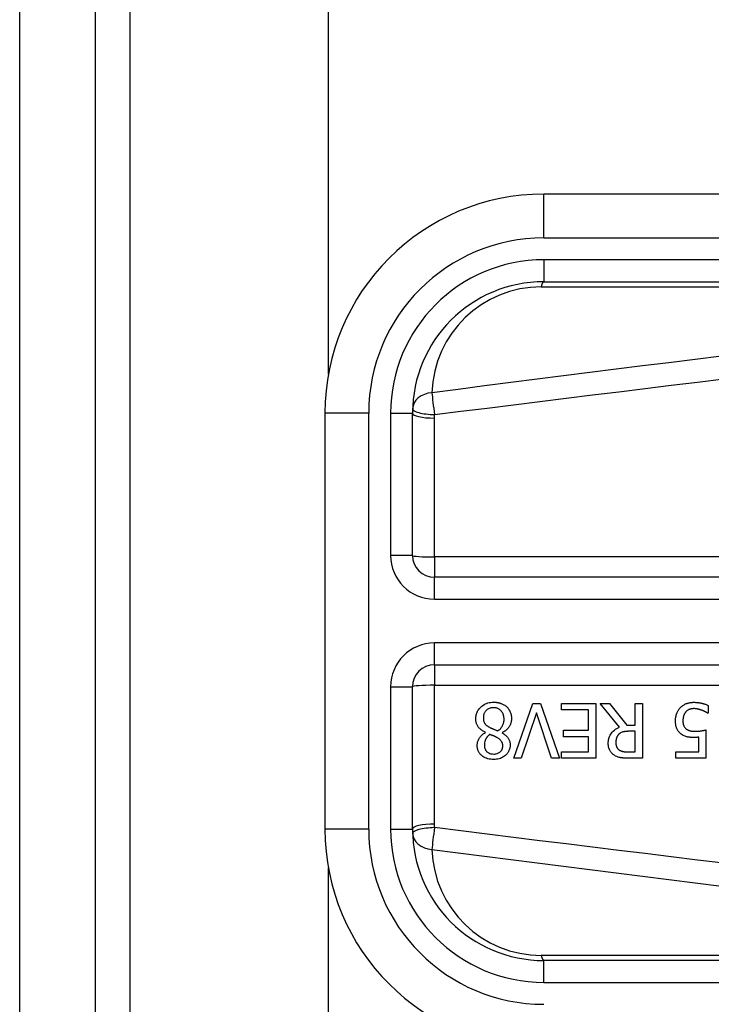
# Model space of a CAD drawing. Header units: inches. Extents: x 15 to 513, y 46 to 241.
# Tile 134 of 256: x 69.434 to 70.056, y 146.774 to 147.659. Entities that reach past the tile are written whole.
import ezdxf

# ---------------------------------------------------------------- set-up
doc = ezdxf.new("R2010")
doc.units = ezdxf.units.IN
doc.header["$MEASUREMENT"] = 0
doc.layers.add('Visible Edges(ANSI)', color=7, linetype='Continuous', lineweight=25)
doc.layers.add('Visible Tangent Edges(ANSI)', color=7, linetype='Continuous', lineweight=25)

msp = doc.modelspace()

# ---------------------------------------------------------------- linework, layer by layer
at = {"layer": 'Visible Edges(ANSI)'}
for p, q in [((69.43413, 131.37581), (69.43413, 162.97881)), ((69.50213, 131.37581), (69.50213, 162.97881)), ((69.71163, 147.34065), (69.71163, 162.37381)), ((70.55444, 147.50267), (69.90537, 147.50267)), ((69.90537, 147.42393), (70.55444, 147.42393)), ((69.70852, 147.30582), (69.70852, 146.93181)), ((69.78726, 147.17786), (69.78726, 147.30582)), ((70.45893, 147.15817), (69.80695, 147.15817)), ((69.80695, 147.07945), (70.45893, 147.07945)), ((69.78726, 146.93181), (69.78726, 147.05977)), ((69.87837, 146.99557), (69.89532, 147.04478)), ((69.89532, 147.04478), (69.90238, 147.04478)), ((69.90238, 147.04478), (69.91933, 146.99557)), ((69.92124, 147.03896), (69.92124, 147.04478)), ((69.92124, 147.04478), (69.95203, 147.04478)), ((69.94549, 147.03896), (69.92124, 147.03896)), ((69.94549, 147.02069), (69.94549, 147.03896)), ((69.95203, 147.04478), (69.95203, 146.99557)), ((69.97345, 147.02336), (69.95594, 147.04478)), ((69.95594, 147.04478), (69.96443, 147.04478)), ((69.96443, 147.04478), (69.97999, 147.0252)), ((69.98749, 147.04478), (69.99403, 147.04478)), ((69.98749, 147.0252), (69.98749, 147.04478)), ((69.99403, 147.04478), (69.99403, 146.99557)), ((70.05297, 147.04302), (70.05297, 147.03604)), ((69.89867, 147.03644), (69.88503, 146.99557)), ((69.91231, 146.99557), (69.89867, 147.03644)), ((70.05297, 147.03604), (70.05249, 147.03604)), ((69.92288, 147.01487), (69.92288, 147.02069)), ((69.92288, 147.02069), (69.94549, 147.02069)), ((69.97999, 147.0252), (69.98749, 147.0252)), ((70.05094, 147.02093), (70.05094, 146.99557)), ((69.85289, 147.01858), (69.85289, 147.01878)), ((69.86788, 147.0185), (69.86788, 147.0183)), ((69.94549, 147.01487), (69.92288, 147.01487)), ((69.94549, 147.00139), (69.94549, 147.01487)), ((69.98749, 147.01973), (69.98174, 147.01973)), ((69.98749, 147.00123), (69.98749, 147.01973)), ((70.04459, 147.00135), (70.04459, 147.01447)), ((69.88503, 146.99557), (69.87837, 146.99557)), ((69.91933, 146.99557), (69.91231, 146.99557)), ((69.92124, 147.00139), (69.94549, 147.00139)), ((69.92124, 146.99557), (69.92124, 147.00139)), ((69.95203, 146.99557), (69.92124, 146.99557)), ((69.98099, 147.00123), (69.98749, 147.00123)), ((69.99403, 146.99557), (69.98134, 146.99557)), ((70.02394, 146.99557), (70.02394, 147.00135)), ((70.02394, 147.00135), (70.04459, 147.00135)), ((70.05094, 146.99557), (70.02394, 146.99557)), ((69.71163, 132.17381), (69.71163, 146.89697)), ((70.55444, 146.81369), (69.90537, 146.81369))]:
    msp.add_line(p, q, dxfattribs=at)
at = {"layer": 'Visible Edges(ANSI)', "flags": 128}
for points in [[(69.84415, 147.03106), (69.84418, 147.03192), (69.84424, 147.03278), (69.84436, 147.03363), (69.84452, 147.03447), (69.84474, 147.0353), (69.84501, 147.03611), (69.84533, 147.03692), (69.8457, 147.0377), (69.84612, 147.03844), (69.84659, 147.03916), (69.8471, 147.03985), (69.84765, 147.04051), (69.84825, 147.04115), (69.84892, 147.04179), (69.84969, 147.04245), (69.85056, 147.04309), (69.85154, 147.04371), (69.85263, 147.04429), (69.85382, 147.0448), (69.85505, 147.04521), (69.85631, 147.04552), (69.85759, 147.04573), (69.85889, 147.04585), (69.86019, 147.04589)], [(69.86011, 147.04099), (69.85933, 147.04097), (69.85855, 147.04089), (69.85778, 147.04077), (69.85703, 147.04058), (69.85629, 147.04034), (69.85559, 147.04003), (69.85497, 147.03969), (69.85441, 147.03932), (69.85393, 147.03894), (69.8535, 147.03855), (69.85313, 147.03816), (69.85279, 147.03775), (69.85247, 147.03732), (69.85219, 147.03687), (69.85193, 147.03641), (69.85171, 147.03592), (69.85151, 147.03541), (69.85135, 147.0349), (69.85122, 147.03438), (69.85111, 147.03385), (69.85103, 147.03331), (69.85098, 147.03278), (69.85094, 147.03224), (69.85093, 147.0317)], [(69.86956, 147.0307), (69.86954, 147.03149), (69.86947, 147.03227), (69.86935, 147.03304), (69.86919, 147.03381), (69.86896, 147.03456), (69.86868, 147.03529), (69.86835, 147.03598), (69.86799, 147.03661), (69.8676, 147.03718), (69.8672, 147.0377), (69.86679, 147.03816), (69.86638, 147.03857), (69.86595, 147.03895), (69.8655, 147.0393), (69.86503, 147.03963), (69.86454, 147.03992), (69.86402, 147.04018), (69.86349, 147.0404), (69.86294, 147.04059), (69.86239, 147.04074), (69.86183, 147.04085), (69.86126, 147.04093), (69.86069, 147.04097), (69.86011, 147.04099)], [(69.86019, 147.04589), (69.86063, 147.04589), (69.86107, 147.04588), (69.8615, 147.04586), (69.86194, 147.04583), (69.86238, 147.04579), (69.86281, 147.04574), (69.86325, 147.04569), (69.86368, 147.04562), (69.86411, 147.04555), (69.86454, 147.04546), (69.86497, 147.04537), (69.86539, 147.04526), (69.86581, 147.04514), (69.86623, 147.04502), (69.86665, 147.04488), (69.86707, 147.04472), (69.86757, 147.04453), (69.86813, 147.04428), (69.86876, 147.04397), (69.86942, 147.0436), (69.87011, 147.04318), (69.87076, 147.04271), (69.87139, 147.04221), (69.87199, 147.04167)], [(69.87199, 147.04167), (69.87229, 147.04137), (69.87257, 147.04107), (69.87285, 147.04077), (69.87311, 147.04045), (69.87336, 147.04013), (69.8736, 147.0398), (69.87383, 147.03947), (69.87406, 147.03912), (69.87427, 147.03877), (69.87447, 147.03841), (69.87466, 147.03805), (69.87483, 147.03768), (69.875, 147.0373), (69.87517, 147.03689), (69.87534, 147.03644), (69.8755, 147.03596), (69.87566, 147.03543), (69.8758, 147.03487), (69.87593, 147.03427), (69.87603, 147.03366), (69.87612, 147.03304), (69.87617, 147.03242), (69.87621, 147.0318), (69.87622, 147.03118)], [(70.02366, 147.02914), (70.02366, 147.02963), (70.02368, 147.03012), (70.02371, 147.03061), (70.02375, 147.03109), (70.0238, 147.03158), (70.02386, 147.03206), (70.02394, 147.03254), (70.02402, 147.03301), (70.02413, 147.03349), (70.02424, 147.03396), (70.02437, 147.03443), (70.02451, 147.03489), (70.02466, 147.03536), (70.02483, 147.03582), (70.02502, 147.03629), (70.02523, 147.03678), (70.02547, 147.03729), (70.02573, 147.0378), (70.02603, 147.03833), (70.02635, 147.03886), (70.02671, 147.03939), (70.02711, 147.03993), (70.02754, 147.04046), (70.028, 147.04099)], [(70.028, 147.04099), (70.02852, 147.04152), (70.02907, 147.04201), (70.02963, 147.04248), (70.03022, 147.04291), (70.03083, 147.04332), (70.03147, 147.04369), (70.03212, 147.04404), (70.03278, 147.04435), (70.03341, 147.04462), (70.03401, 147.04484), (70.03457, 147.04503), (70.03509, 147.04518), (70.03557, 147.0453), (70.03599, 147.0454), (70.0364, 147.04548), (70.0368, 147.04555), (70.03721, 147.04562), (70.03762, 147.04567), (70.03803, 147.04572), (70.03844, 147.04575), (70.03885, 147.04578), (70.03926, 147.0458), (70.03968, 147.04581), (70.04009, 147.04581)], [(70.03997, 147.04011), (70.03973, 147.04011), (70.03949, 147.0401), (70.03925, 147.04009), (70.03901, 147.04007), (70.03877, 147.04005), (70.03853, 147.04002), (70.0383, 147.03998), (70.03806, 147.03994), (70.03783, 147.0399), (70.0376, 147.03985), (70.03737, 147.03979), (70.03714, 147.03973), (70.03691, 147.03967), (70.03668, 147.0396), (70.03645, 147.03952), (70.03622, 147.03944), (70.03599, 147.03935), (70.03566, 147.03921), (70.03526, 147.03902), (70.03479, 147.03875), (70.03428, 147.03841), (70.03378, 147.03802), (70.03331, 147.03759), (70.03287, 147.03712)], [(70.04719, 147.03868), (70.04698, 147.03875), (70.04678, 147.03881), (70.04658, 147.03888), (70.04637, 147.03895), (70.04616, 147.03902), (70.04596, 147.03908), (70.04575, 147.03915), (70.04554, 147.03921), (70.04533, 147.03928), (70.04512, 147.03934), (70.04491, 147.0394), (70.0447, 147.03946), (70.04449, 147.03951), (70.04428, 147.03957), (70.04407, 147.03962), (70.04387, 147.03967), (70.04366, 147.03972), (70.04342, 147.03978), (70.04309, 147.03985), (70.04266, 147.03992), (70.04213, 147.03999), (70.04151, 147.04005), (70.04079, 147.0401), (70.03997, 147.04011)], [(70.04009, 147.04581), (70.04061, 147.04581), (70.04113, 147.0458), (70.04166, 147.04578), (70.04218, 147.04575), (70.0427, 147.04571), (70.04322, 147.04566), (70.04373, 147.0456), (70.04425, 147.04554), (70.04477, 147.04546), (70.04528, 147.04538), (70.04579, 147.04529), (70.04631, 147.04519), (70.04682, 147.04508), (70.04733, 147.04497), (70.04786, 147.04484), (70.04841, 147.0447), (70.04896, 147.04454), (70.04953, 147.04437), (70.0501, 147.04419), (70.05067, 147.04399), (70.05125, 147.04377), (70.05183, 147.04354), (70.0524, 147.04329), (70.05297, 147.04302)], [(70.05249, 147.03604), (70.05238, 147.03612), (70.05227, 147.0362), (70.05214, 147.03629), (70.052, 147.03638), (70.05186, 147.03647), (70.0517, 147.03657), (70.05153, 147.03667), (70.05136, 147.03677), (70.05117, 147.03688), (70.05097, 147.03698), (70.05077, 147.03709), (70.05055, 147.03721), (70.05032, 147.03732), (70.05009, 147.03744), (70.04984, 147.03756), (70.04959, 147.03768), (70.04932, 147.0378), (70.04905, 147.03792), (70.04876, 147.03805), (70.04847, 147.03817), (70.04816, 147.0383), (70.04785, 147.03842), (70.04752, 147.03855), (70.04719, 147.03868)], [(69.85289, 147.01878), (69.85219, 147.01911), (69.85151, 147.01947), (69.85083, 147.01985), (69.85017, 147.02025), (69.84952, 147.02069), (69.8489, 147.02114), (69.8483, 147.02163), (69.84773, 147.02214), (69.84718, 147.02269), (69.84669, 147.02324), (69.84626, 147.02379), (69.84589, 147.02434), (69.84556, 147.02488), (69.84529, 147.02542), (69.84505, 147.02596), (69.84485, 147.0265), (69.84467, 147.02705), (69.84453, 147.02761), (69.84441, 147.02818), (69.84431, 147.02875), (69.84424, 147.02932), (69.84419, 147.0299), (69.84416, 147.03048), (69.84415, 147.03106)], [(69.85093, 147.0317), (69.85094, 147.03117), (69.85097, 147.03063), (69.85103, 147.0301), (69.85111, 147.02957), (69.85122, 147.02905), (69.85136, 147.02853), (69.85153, 147.02803), (69.85173, 147.02758), (69.85195, 147.02717), (69.85218, 147.02681), (69.85242, 147.02648), (69.85267, 147.02618), (69.85294, 147.0259), (69.85322, 147.02563), (69.85351, 147.02537), (69.85383, 147.02511), (69.85415, 147.02485), (69.8545, 147.0246), (69.85485, 147.02436), (69.85521, 147.02413), (69.85558, 147.0239), (69.85595, 147.02367), (69.85633, 147.02345), (69.85672, 147.02324)], [(69.86394, 147.02017), (69.86429, 147.02041), (69.86464, 147.02067), (69.86498, 147.02093), (69.86531, 147.0212), (69.86562, 147.02148), (69.86593, 147.02178), (69.86623, 147.02208), (69.86652, 147.02239), (69.8668, 147.02271), (69.86706, 147.02304), (69.86732, 147.02339), (69.86756, 147.02374), (69.86781, 147.02413), (69.86806, 147.02455), (69.8683, 147.02502), (69.86854, 147.02554), (69.86877, 147.0261), (69.86898, 147.0267), (69.86916, 147.02735), (69.86931, 147.02801), (69.86942, 147.02868), (69.8695, 147.02935), (69.86954, 147.03002), (69.86956, 147.0307)], [(69.87622, 147.03118), (69.87621, 147.03064), (69.87618, 147.03011), (69.87613, 147.02958), (69.87606, 147.02905), (69.87597, 147.02853), (69.87586, 147.02802), (69.87573, 147.0275), (69.87558, 147.02699), (69.8754, 147.02649), (69.87521, 147.02599), (69.87499, 147.02548), (69.87472, 147.02494), (69.87442, 147.02438), (69.87406, 147.0238), (69.87366, 147.02321), (69.8732, 147.0226), (69.87267, 147.022), (69.87208, 147.02139), (69.87145, 147.02082), (69.87079, 147.02028), (69.8701, 147.01978), (69.86939, 147.01932), (69.86865, 147.01889), (69.86788, 147.0185)], [(70.02872, 147.01726), (70.02822, 147.01766), (70.02774, 147.01808), (70.02729, 147.01852), (70.02686, 147.01899), (70.02646, 147.01947), (70.02608, 147.01998), (70.02573, 147.02051), (70.0254, 147.02106), (70.02511, 147.0216), (70.02486, 147.02214), (70.02465, 147.02266), (70.02447, 147.02318), (70.02431, 147.02368), (70.02418, 147.02418), (70.02407, 147.02466), (70.02398, 147.02515), (70.0239, 147.02564), (70.02383, 147.02614), (70.02377, 147.02664), (70.02373, 147.02714), (70.0237, 147.02765), (70.02367, 147.02815), (70.02366, 147.02865), (70.02366, 147.02914)], [(70.03287, 147.03712), (70.0327, 147.03691), (70.03254, 147.0367), (70.03238, 147.03649), (70.03223, 147.03627), (70.03209, 147.03604), (70.03195, 147.03582), (70.03182, 147.03559), (70.03169, 147.03535), (70.03157, 147.03512), (70.03146, 147.03488), (70.03135, 147.03464), (70.03125, 147.03439), (70.03115, 147.03414), (70.03106, 147.03389), (70.03098, 147.03363), (70.03088, 147.03333), (70.03079, 147.03298), (70.0307, 147.03259), (70.03061, 147.03214), (70.03053, 147.03165), (70.03046, 147.0311), (70.0304, 147.03049), (70.03037, 147.02983), (70.03036, 147.0291)], [(70.03036, 147.0291), (70.03036, 147.02883), (70.03037, 147.02855), (70.03038, 147.02828), (70.03039, 147.028), (70.03041, 147.02773), (70.03044, 147.02746), (70.03047, 147.02719), (70.0305, 147.02692), (70.03055, 147.02666), (70.03059, 147.0264), (70.03065, 147.02614), (70.03071, 147.02589), (70.03078, 147.02564), (70.03085, 147.0254), (70.03093, 147.02516), (70.03102, 147.02493), (70.03113, 147.02468), (70.03127, 147.02437), (70.03147, 147.02401), (70.03171, 147.0236), (70.03202, 147.02317), (70.03237, 147.02275), (70.03274, 147.02237), (70.03315, 147.02201)], [(69.85672, 147.02324), (69.85687, 147.02315), (69.85703, 147.02307), (69.8572, 147.02298), (69.85737, 147.0229), (69.85754, 147.02281), (69.85773, 147.02272), (69.85792, 147.02263), (69.85813, 147.02254), (69.85835, 147.02245), (69.85858, 147.02235), (69.85883, 147.02224), (69.85909, 147.02213), (69.85937, 147.02202), (69.85966, 147.0219), (69.85998, 147.02177), (69.86032, 147.02163), (69.86068, 147.02149), (69.86107, 147.02133), (69.86147, 147.02117), (69.86191, 147.02099), (69.86237, 147.0208), (69.86286, 147.02061), (69.86338, 147.0204), (69.86394, 147.02017)], [(69.96324, 147.00893), (69.96324, 147.00942), (69.96326, 147.00991), (69.96329, 147.01039), (69.96333, 147.01088), (69.96339, 147.01137), (69.96346, 147.01185), (69.96355, 147.01233), (69.96364, 147.01281), (69.96376, 147.01328), (69.96389, 147.01375), (69.96404, 147.01422), (69.9642, 147.01468), (69.96438, 147.01514), (69.96462, 147.01569), (69.96498, 147.01638), (69.96545, 147.01718), (69.96607, 147.01806), (69.96684, 147.01899), (69.96777, 147.01993), (69.96878, 147.0208), (69.96987, 147.02157), (69.97101, 147.02226), (69.97221, 147.02285), (69.97345, 147.02336)], [(70.03315, 147.02201), (70.0334, 147.02179), (70.03366, 147.02159), (70.03393, 147.02141), (70.0342, 147.02123), (70.03449, 147.02107), (70.03478, 147.02092), (70.03508, 147.02078), (70.03538, 147.02065), (70.03569, 147.02053), (70.03601, 147.02042), (70.03634, 147.02032), (70.03668, 147.02023), (70.03703, 147.02015), (70.03738, 147.02007), (70.03775, 147.02001), (70.03812, 147.01995), (70.03849, 147.0199), (70.03887, 147.01985), (70.03926, 147.01981), (70.03964, 147.01978), (70.04003, 147.01976), (70.04042, 147.01975), (70.04081, 147.01974), (70.0412, 147.01973)], [(70.0412, 147.01973), (70.04165, 147.01974), (70.04209, 147.01974), (70.04253, 147.01976), (70.04297, 147.01978), (70.0434, 147.0198), (70.04384, 147.01983), (70.04428, 147.01987), (70.04472, 147.01991), (70.04516, 147.01996), (70.0456, 147.02001), (70.04605, 147.02007), (70.0465, 147.02013), (70.04695, 147.0202), (70.04739, 147.02027), (70.04782, 147.02034), (70.04825, 147.02041), (70.04866, 147.02048), (70.04905, 147.02055), (70.04943, 147.02062), (70.04978, 147.02069), (70.05011, 147.02076), (70.05042, 147.02082), (70.05069, 147.02088), (70.05094, 147.02093)], [(69.84539, 147.00697), (69.8454, 147.00742), (69.84543, 147.00787), (69.84547, 147.00832), (69.84553, 147.00876), (69.84561, 147.0092), (69.84571, 147.00964), (69.84582, 147.01007), (69.84595, 147.0105), (69.84609, 147.01093), (69.84625, 147.01135), (69.84644, 147.0118), (69.84666, 147.01229), (69.84693, 147.01282), (69.84724, 147.01338), (69.84761, 147.01396), (69.84802, 147.01456), (69.8485, 147.01516), (69.84903, 147.01575), (69.8496, 147.01632), (69.8502, 147.01684), (69.85083, 147.01733), (69.85149, 147.01778), (69.85218, 147.01819), (69.85289, 147.01858)], [(69.85676, 147.0169), (69.85653, 147.01673), (69.85631, 147.01655), (69.85608, 147.01636), (69.85586, 147.01617), (69.85564, 147.01598), (69.85543, 147.01579), (69.85521, 147.01559), (69.85501, 147.01538), (69.8548, 147.01517), (69.8546, 147.01496), (69.85441, 147.01474), (69.85422, 147.01452), (69.85404, 147.0143), (69.85386, 147.01407), (69.8537, 147.01383), (69.85354, 147.0136), (69.85338, 147.01335), (69.85317, 147.01298), (69.85288, 147.01239), (69.85256, 147.0116), (69.85226, 147.01059), (69.85203, 147.00943), (69.85189, 147.00824), (69.85185, 147.00705)], [(69.8637, 147.01383), (69.86356, 147.01391), (69.8634, 147.01399), (69.86322, 147.01409), (69.86302, 147.01419), (69.8628, 147.01431), (69.86257, 147.01443), (69.86232, 147.01455), (69.86206, 147.01468), (69.86178, 147.01482), (69.8615, 147.01496), (69.8612, 147.0151), (69.86089, 147.01524), (69.86057, 147.01539), (69.86024, 147.01554), (69.85991, 147.01568), (69.85957, 147.01583), (69.85922, 147.01598), (69.85887, 147.01612), (69.85852, 147.01626), (69.85817, 147.0164), (69.85781, 147.01653), (69.85746, 147.01666), (69.85711, 147.01678), (69.85676, 147.0169)], [(69.8684, 147.00665), (69.8684, 147.00691), (69.86839, 147.00718), (69.86837, 147.00744), (69.86834, 147.0077), (69.86831, 147.00796), (69.86827, 147.00821), (69.86822, 147.00847), (69.86816, 147.00872), (69.86809, 147.00897), (69.86801, 147.00922), (69.86792, 147.00947), (69.86782, 147.00972), (69.86769, 147.00999), (69.86752, 147.0103), (69.86732, 147.01064), (69.86706, 147.011), (69.86676, 147.01139), (69.86639, 147.01179), (69.86599, 147.01218), (69.86556, 147.01255), (69.86512, 147.0129), (69.86465, 147.01323), (69.86418, 147.01354), (69.8637, 147.01383)], [(69.86788, 147.0183), (69.8683, 147.01805), (69.86871, 147.0178), (69.86912, 147.01753), (69.86952, 147.01726), (69.86992, 147.01697), (69.87031, 147.01668), (69.8707, 147.01637), (69.87107, 147.01606), (69.87144, 147.01574), (69.87179, 147.0154), (69.87213, 147.01506), (69.87245, 147.0147), (69.87277, 147.01433), (69.87306, 147.01395), (69.87336, 147.01353), (69.87366, 147.01305), (69.87396, 147.0125), (69.87423, 147.01189), (69.87448, 147.0112), (69.87469, 147.01046), (69.87484, 147.00971), (69.87494, 147.00895), (69.875, 147.00818), (69.87502, 147.00741)], [(69.97285, 147.01718), (69.97262, 147.01696), (69.97241, 147.01673), (69.9722, 147.0165), (69.97201, 147.01626), (69.97182, 147.01601), (69.97165, 147.01575), (69.97148, 147.01549), (69.97133, 147.01522), (69.97118, 147.01495), (69.97104, 147.01467), (69.97092, 147.01438), (69.97079, 147.01407), (69.97068, 147.01375), (69.97057, 147.01342), (69.97048, 147.01306), (69.97039, 147.01269), (69.97031, 147.0123), (69.97024, 147.0119), (69.97018, 147.01149), (69.97013, 147.01108), (69.9701, 147.01067), (69.97008, 147.01026), (69.97006, 147.00985), (69.97006, 147.00944)], [(69.98174, 147.01973), (69.98146, 147.01973), (69.98117, 147.01973), (69.98089, 147.01972), (69.9806, 147.01971), (69.98031, 147.0197), (69.98002, 147.01968), (69.97974, 147.01967), (69.97945, 147.01964), (69.97916, 147.01962), (69.97887, 147.01959), (69.97859, 147.01956), (69.9783, 147.01952), (69.97802, 147.01948), (69.97773, 147.01944), (69.97745, 147.01939), (69.97717, 147.01934), (69.97689, 147.01928), (69.97661, 147.01922), (69.97619, 147.01912), (69.97562, 147.01893), (69.97493, 147.01865), (69.97418, 147.01824), (69.97349, 147.01775), (69.97285, 147.01718)], [(70.04013, 147.01419), (70.03977, 147.01419), (70.03941, 147.0142), (70.03904, 147.0142), (70.03868, 147.01421), (70.03831, 147.01423), (70.03794, 147.01425), (70.03756, 147.01427), (70.03719, 147.0143), (70.03682, 147.01433), (70.03645, 147.01436), (70.03608, 147.0144), (70.03571, 147.01445), (70.03534, 147.0145), (70.03498, 147.01456), (70.03462, 147.01462), (70.03426, 147.01469), (70.03391, 147.01477), (70.03353, 147.01485), (70.03299, 147.01501), (70.03227, 147.01525), (70.03141, 147.01562), (70.03048, 147.0161), (70.02958, 147.01665), (70.02872, 147.01726)], [(70.04459, 147.01447), (70.04444, 147.01445), (70.04428, 147.01443), (70.04412, 147.01441), (70.04397, 147.01439), (70.04381, 147.01437), (70.04365, 147.01436), (70.04349, 147.01434), (70.04334, 147.01433), (70.04318, 147.01431), (70.04302, 147.0143), (70.04286, 147.01429), (70.04271, 147.01428), (70.04255, 147.01427), (70.04239, 147.01426), (70.04221, 147.01425), (70.04202, 147.01424), (70.04181, 147.01423), (70.04159, 147.01422), (70.04136, 147.01421), (70.04113, 147.0142), (70.04088, 147.0142), (70.04064, 147.01419), (70.04038, 147.01419), (70.04013, 147.01419)], [(69.86019, 146.99445), (69.85886, 146.99448), (69.85753, 146.9946), (69.85621, 146.9948), (69.85492, 146.9951), (69.85365, 146.9955), (69.85246, 146.996), (69.85142, 146.99654), (69.85053, 146.99711), (69.84978, 146.99767), (69.84915, 146.99821), (69.84863, 146.99872), (69.84816, 146.99923), (69.84772, 146.99977), (69.84731, 147.00033), (69.84694, 147.00092), (69.84661, 147.00153), (69.84631, 147.00217), (69.84606, 147.00283), (69.84585, 147.00349), (69.84568, 147.00418), (69.84555, 147.00487), (69.84546, 147.00557), (69.84541, 147.00627), (69.84539, 147.00697)], [(69.85185, 147.00705), (69.85186, 147.00666), (69.85188, 147.00626), (69.85193, 147.00587), (69.85199, 147.00549), (69.85206, 147.0051), (69.85216, 147.00473), (69.85228, 147.00435), (69.85242, 147.00398), (69.85258, 147.00362), (69.85275, 147.00327), (69.85295, 147.00293), (69.85316, 147.0026), (69.85339, 147.00229), (69.85364, 147.00198), (69.85391, 147.00169), (69.8542, 147.00139), (69.85461, 147.00104), (69.85514, 147.00065), (69.85581, 147.00026), (69.85663, 146.9999), (69.8575, 146.99963), (69.8584, 146.99945), (69.85931, 146.99935), (69.86023, 146.99931)], [(69.87502, 147.00741), (69.875, 147.00666), (69.87494, 147.00592), (69.87484, 147.00519), (69.8747, 147.00447), (69.87451, 147.00375), (69.87427, 147.00305), (69.87399, 147.00236), (69.87366, 147.00169), (69.8733, 147.00105), (69.87289, 147.00043), (69.87244, 146.99984), (69.87196, 146.99927), (69.87144, 146.99872), (69.87084, 146.99816), (69.87013, 146.99757), (69.86932, 146.99699), (69.8684, 146.99642), (69.86736, 146.99589), (69.86622, 146.99543), (69.86506, 146.99506), (69.86386, 146.99478), (69.86264, 146.99459), (69.86142, 146.99448), (69.86019, 146.99445)], [(69.86023, 146.99931), (69.86099, 146.99934), (69.86175, 146.99941), (69.8625, 146.99954), (69.86323, 146.99973), (69.86395, 146.99998), (69.86461, 147.00028), (69.86519, 147.0006), (69.86567, 147.00094), (69.86608, 147.00126), (69.86642, 147.00157), (69.8667, 147.00186), (69.86696, 147.00216), (69.8672, 147.00248), (69.86741, 147.00281), (69.86761, 147.00316), (69.86779, 147.00352), (69.86794, 147.00389), (69.86807, 147.00427), (69.86818, 147.00466), (69.86826, 147.00505), (69.86832, 147.00545), (69.86837, 147.00585), (69.86839, 147.00625), (69.8684, 147.00665)], [(69.96882, 146.99816), (69.96829, 146.99852), (69.96777, 146.99891), (69.96728, 146.99932), (69.96681, 146.99975), (69.96637, 147.00021), (69.96595, 147.00069), (69.96555, 147.00119), (69.96518, 147.00172), (69.96485, 147.00224), (69.96457, 147.00275), (69.96433, 147.00324), (69.96413, 147.00371), (69.96396, 147.00417), (69.96381, 147.00461), (69.9637, 147.00503), (69.96359, 147.00545), (69.96351, 147.00588), (69.96343, 147.00631), (69.96337, 147.00675), (69.96332, 147.00718), (69.96328, 147.00762), (69.96326, 147.00805), (69.96324, 147.00849), (69.96324, 147.00893)], [(69.97006, 147.00944), (69.97006, 147.00917), (69.97007, 147.0089), (69.97009, 147.00863), (69.97011, 147.00836), (69.97014, 147.00809), (69.97018, 147.00782), (69.97022, 147.00755), (69.97027, 147.00728), (69.97034, 147.00702), (69.9704, 147.00676), (69.97048, 147.0065), (69.97057, 147.00624), (69.97067, 147.00599), (69.97077, 147.00573), (69.9709, 147.00546), (69.97105, 147.00517), (69.97123, 147.00488), (69.97143, 147.00457), (69.97167, 147.00426), (69.97194, 147.00395), (69.97222, 147.00366), (69.97252, 147.00339), (69.97284, 147.00314), (69.97317, 147.0029)], [(69.97317, 147.0029), (69.97347, 147.00272), (69.97377, 147.00254), (69.97408, 147.00239), (69.9744, 147.00224), (69.97472, 147.0021), (69.97505, 147.00198), (69.97538, 147.00187), (69.97571, 147.00178), (69.97606, 147.00169), (69.9764, 147.00161), (69.97675, 147.00154), (69.97711, 147.00148), (69.97747, 147.00143), (69.97784, 147.00139), (69.9782, 147.00135), (69.97855, 147.00132), (69.9789, 147.00129), (69.97924, 147.00127), (69.97957, 147.00126), (69.97989, 147.00125), (69.98019, 147.00124), (69.98048, 147.00123), (69.98074, 147.00123), (69.98099, 147.00123)], [(69.98134, 146.99557), (69.98097, 146.99557), (69.98058, 146.99557), (69.9802, 146.99557), (69.97981, 146.99558), (69.97941, 146.99559), (69.97902, 146.9956), (69.97862, 146.99562), (69.97822, 146.99564), (69.97782, 146.99566), (69.97742, 146.99568), (69.97702, 146.99571), (69.97662, 146.99574), (69.97622, 146.99578), (69.97583, 146.99582), (69.97544, 146.99586), (69.97506, 146.99591), (69.97468, 146.99596), (69.9743, 146.99602), (69.97381, 146.9961), (69.97305, 146.99628), (69.97208, 146.99657), (69.97097, 146.997), (69.96987, 146.99753), (69.96882, 146.99816)]]:
    msp.add_lwpolyline(points, dxfattribs=at)
at = {"layer": 'Visible Edges(ANSI)'}
for centre, radius, start, end in [((69.90537, 147.30582), 0.19685, 90, 180), ((69.90537, 147.30582), 0.11811, 90, 180), ((69.80695, 147.17786), 0.01969, 180, 270), ((69.80695, 147.05977), 0.01969, 90, 180), ((69.90537, 146.93181), 0.19685, 180, 270), ((69.90537, 146.93181), 0.11811, 180, 270)]:
    msp.add_arc(centre, radius, start, end, dxfattribs=at)
at = {"layer": 'Visible Tangent Edges(ANSI)'}
for p, q in [((69.53313, 162.97881), (69.53313, 131.25881)), ((69.90537, 147.4633), (69.90537, 147.50267)), ((69.90537, 147.4633), (70.55444, 147.4633)), ((69.90537, 147.44362), (69.90537, 147.42393)), ((70.55444, 147.44362), (69.90537, 147.44362)), ((69.90305, 147.41934), (70.45219, 147.41934)), ((69.74789, 147.30582), (69.70852, 147.30582)), ((69.74789, 146.93181), (69.74789, 147.30582)), ((69.76758, 147.30582), (69.78726, 147.30582)), ((69.76758, 147.30582), (69.76758, 147.17786)), ((69.80695, 147.17647), (69.80695, 147.30132)), ((69.78726, 147.17786), (69.76758, 147.17786)), ((70.45893, 147.17647), (69.80695, 147.17647)), ((69.80695, 147.17647), (69.80695, 147.15817)), ((69.80695, 147.13849), (69.80695, 147.15817)), ((69.80695, 147.13849), (70.45893, 147.13849)), ((69.80695, 147.07945), (69.80695, 147.09914)), ((70.45893, 147.09914), (69.80695, 147.09914)), ((69.80695, 147.07945), (69.80695, 147.06116)), ((69.76758, 147.05977), (69.78726, 147.05977)), ((69.76758, 147.05977), (69.76758, 146.93181)), ((69.80695, 146.93631), (69.80695, 147.06116)), ((69.80695, 147.06116), (70.45893, 147.06116)), ((69.74789, 146.93181), (69.70852, 146.93181)), ((69.76758, 146.93181), (69.78726, 146.93181)), ((70.45219, 146.81829), (69.90305, 146.81829)), ((69.90537, 146.79401), (69.90537, 146.81369)), ((69.90537, 146.79401), (70.55444, 146.79401))]:
    msp.add_line(p, q, dxfattribs=at)
at = {"layer": 'Visible Tangent Edges(ANSI)', "flags": 128}
for points in [[(70.06492, 147.35704), (70.04126, 147.35409), (70.0176, 147.35113), (69.99393, 147.34816), (69.97027, 147.34519), (69.94662, 147.3422), (69.92296, 147.33921), (69.8993, 147.33621), (69.87564, 147.3332), (69.85199, 147.33018), (69.82833, 147.32715), (69.80468, 147.32412)], [(69.807, 147.30444), (69.83065, 147.3074), (69.85431, 147.31035), (69.87797, 147.31329), (69.90162, 147.31623), (69.92528, 147.31915), (69.94894, 147.32207), (69.9726, 147.32498), (69.99626, 147.32787), (70.01992, 147.33076), (70.04358, 147.33365), (70.06724, 147.33652)], [(69.80695, 147.30132), (69.80695, 147.30145), (69.80695, 147.30158), (69.80695, 147.30171), (69.80695, 147.30184), (69.80695, 147.30197), (69.80695, 147.3021), (69.80695, 147.30223), (69.80695, 147.30236), (69.80695, 147.30249), (69.80696, 147.30262), (69.80696, 147.30275), (69.80696, 147.30288), (69.80696, 147.30301), (69.80696, 147.30314), (69.80697, 147.30327), (69.80697, 147.3034), (69.80697, 147.30353), (69.80698, 147.30366), (69.80698, 147.30379), (69.80698, 147.30392), (69.80699, 147.30405), (69.80699, 147.30418), (69.80699, 147.30431), (69.807, 147.30444)], [(69.807, 146.93318), (69.80699, 146.93331), (69.80699, 146.93344), (69.80699, 146.93357), (69.80698, 146.9337), (69.80698, 146.93383), (69.80698, 146.93396), (69.80697, 146.93409), (69.80697, 146.93422), (69.80697, 146.93435), (69.80696, 146.93448), (69.80696, 146.93461), (69.80696, 146.93475), (69.80696, 146.93488), (69.80696, 146.93501), (69.80695, 146.93514), (69.80695, 146.93527), (69.80695, 146.9354), (69.80695, 146.93553), (69.80695, 146.93566), (69.80695, 146.93579), (69.80695, 146.93592), (69.80695, 146.93605), (69.80695, 146.93618), (69.80695, 146.93631)], [(70.06724, 146.90111), (70.04358, 146.90398), (70.01992, 146.90686), (69.99626, 146.90975), (69.9726, 146.91265), (69.94894, 146.91556), (69.92528, 146.91847), (69.90162, 146.9214), (69.87797, 146.92433), (69.85431, 146.92727), (69.83065, 146.93022), (69.807, 146.93318)], [(69.80468, 146.91351), (69.82833, 146.91047), (69.85199, 146.90745), (69.87564, 146.90443), (69.8993, 146.90142), (69.92296, 146.89841), (69.94662, 146.89542), (69.97027, 146.89244), (69.99393, 146.88946), (70.0176, 146.8865), (70.04126, 146.88354), (70.06492, 146.88059)]]:
    msp.add_lwpolyline(points, dxfattribs=at)
at = {"layer": 'Visible Tangent Edges(ANSI)'}
for centre, radius, start, end in [((69.90537, 147.30582), 0.15748, 90, 180), ((69.90537, 147.30582), 0.1378, 90, 180), ((69.90305, 147.32091), 0.09843, 90, 178.13375), ((69.80695, 147.17786), 0.03937, 180, 270), ((69.80695, 147.05977), 0.03937, 90, 180), ((69.90537, 146.93181), 0.15748, 180, 270), ((69.90537, 146.93181), 0.1378, 180, 270), ((69.90305, 146.91671), 0.09843, 181.86625, 270)]:
    msp.add_arc(centre, radius, start, end, dxfattribs=at)
for centre, major_axis, ratio, start_param, end_param in [((69.90537, 147.40425), (0, 0.01969), 0.183721, 0, 0.697296), ((69.807, 147.30903), (-0.01967, 0.00064), 0.770235, 4.855758, 6.283185), ((69.807, 147.30903), (-0.00251, 0.01952), 0.030516, 0.6835, 1.803862), ((69.80695, 147.30582), (-0.01969, 0), 0.228742, 0, 1.570796), ((69.807, 147.30903), (-0.01967, 0.00064), 0.232745, 0, 1.57838), ((69.80695, 147.17786), (-0.01969, 0), 0.07065, 0, 1.570796), ((69.80695, 147.05977), (-0.01969, 0), 0.07065, 4.712389, 6.283185), ((69.80695, 146.93181), (-0.01969, 0), 0.228742, 4.712389, 6.283185), ((69.807, 146.9286), (-0.01967, -0.00064), 0.232745, 4.704805, 6.283185), ((69.807, 146.9286), (0.00251, 0.01952), 0.030516, 1.33773, 2.458093), ((69.807, 146.9286), (-0.01967, -0.00064), 0.770235, 0, 1.427427), ((69.90537, 146.83338), (0, -0.01969), 0.183721, 5.58589, 6.283185)]:
    msp.add_ellipse(centre, major_axis=major_axis, ratio=ratio, start_param=start_param, end_param=end_param, dxfattribs=at)

doc.saveas('drawing.dxf')
